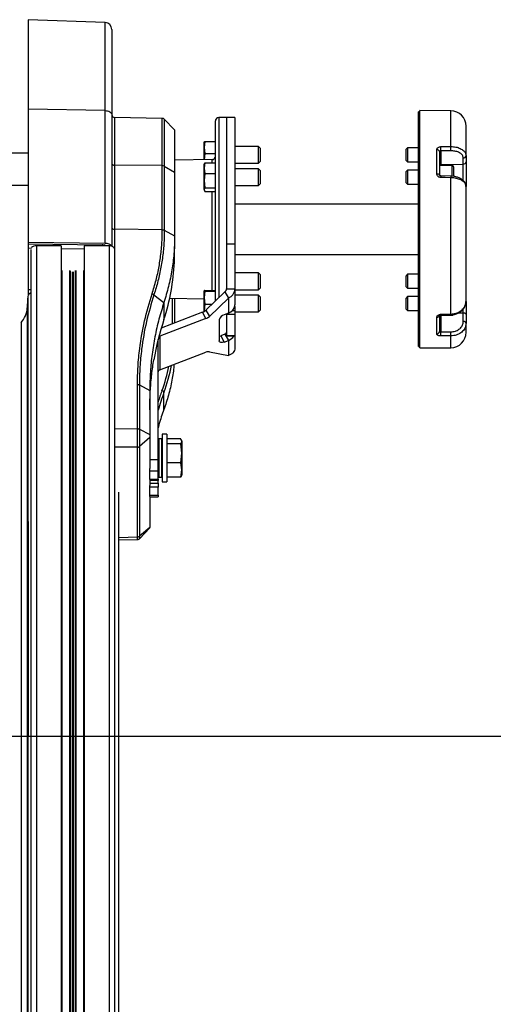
# Model space of a CAD drawing. Header units: millimetres. Extents: x 0 to 420, y 0 to 309.
# Tile 31 of 32: x 311 to 323, y 285 to 309. Entities that reach past the tile are written whole.
import ezdxf

# ---------------------------------------------------------------- set-up
doc = ezdxf.new("R2010")
doc.units = ezdxf.units.MM
doc.layers.add('CARTIGLIO', color=140, linetype='Continuous')

msp = doc.modelspace()

# ---------------------------------------------------------------- linework, layer by layer
at = {"color": 7, "linetype": 'Continuous', "lineweight": 25}
for p, q in [((313.18575, 309.0037), (311.33109, 309.06847)), ((311.33109, 309.06847), (311.33109, 306.91838)), ((313.18575, 306.88123), (313.18575, 309.0037)), ((313.34795, 308.83573), (313.34795, 306.78488)), ((313.18575, 306.88123), (311.33109, 306.91838)), ((311.33109, 306.91838), (311.33109, 303.71035)), ((313.18575, 303.68646), (313.18575, 306.88123)), ((320.77, 306.84992), (320.73638, 306.84992)), ((320.73638, 301.20271), (320.73638, 306.84992)), ((321.51274, 306.87676), (320.77, 306.88324)), ((320.77, 301.16939), (320.77, 306.88324)), ((321.51274, 306.01534), (321.51274, 306.87676)), ((313.34795, 306.78488), (313.34795, 303.61775)), ((314.56388, 306.69424), (313.41401, 306.71431)), ((313.41401, 306.71431), (313.41401, 305.56809)), ((314.56388, 305.55657), (314.56388, 306.69424)), ((314.8606, 306.41533), (314.61107, 306.67372)), ((314.61107, 306.67372), (314.61107, 305.54481)), ((315.84246, 305.52058), (315.84246, 306.63149)), ((316.11138, 306.71546), (315.92173, 306.71215)), ((315.92173, 306.71215), (315.92173, 302.37508)), ((316.31307, 306.71546), (316.11138, 306.71546)), ((316.11138, 306.71546), (316.11138, 303.67531)), ((316.11138, 306.71546), (316.11138, 305.56875)), ((316.31307, 306.71546), (316.31307, 303.67531)), ((314.8606, 306.41533), (314.8606, 305.3966)), ((321.87927, 305.79608), (321.87927, 306.50702)), ((315.59102, 306.14097), (315.57355, 305.99432)), ((315.57399, 306.12761), (315.57355, 306.12639)), ((315.57355, 305.99432), (315.57355, 306.12611)), ((315.59102, 306.14097), (315.84246, 306.14097)), ((315.57355, 305.69765), (315.57355, 305.99432)), ((315.57355, 305.99432), (315.59102, 305.84766)), ((316.87779, 306.01779), (316.31307, 306.01779)), ((316.91812, 305.97746), (316.87779, 306.01779)), ((316.87779, 305.61442), (316.87779, 306.01779)), ((316.91812, 305.97746), (316.91812, 305.65539)), ((320.46747, 305.98418), (320.43386, 305.95057)), ((320.43386, 305.68165), (320.43386, 305.95057)), ((320.73638, 305.98418), (320.46747, 305.98418)), ((320.46747, 305.98418), (320.46747, 305.64804)), ((321.17396, 305.36332), (321.17396, 305.93779)), ((321.2406, 305.89275), (321.2406, 305.33182)), ((321.27363, 305.91154), (321.27363, 305.58754)), ((311.33109, 305.85543), (294.52392, 305.85543)), ((315.7632, 305.70096), (314.8606, 305.6852)), ((315.59102, 305.84766), (315.57489, 305.69767)), ((315.59102, 305.84766), (315.84246, 305.84766)), ((315.7632, 305.62425), (315.7632, 305.70096)), ((316.87779, 305.61442), (316.91812, 305.65476)), ((316.91812, 305.65539), (316.91812, 305.65476)), ((320.43386, 305.68165), (320.46747, 305.64804)), ((321.81322, 305.59525), (321.81322, 305.74101)), ((321.87927, 305.79608), (321.87927, 305.65032)), ((321.87927, 305.65032), (321.87927, 305.05453)), ((313.41401, 305.56809), (313.41401, 304.02615)), ((314.56388, 305.55657), (313.41401, 305.56809)), ((314.56388, 304.01532), (314.56388, 305.55657)), ((314.61107, 305.54481), (314.61107, 304.00469)), ((314.61107, 305.54481), (314.8606, 305.3966)), ((315.59102, 305.62425), (315.57355, 305.49577)), ((315.5771, 305.59957), (315.57355, 305.58983)), ((315.57355, 305.49577), (315.57355, 305.58983)), ((315.57355, 305.19493), (315.57355, 305.49577)), ((315.57355, 305.49577), (315.59102, 305.36729)), ((315.59102, 305.62425), (315.84246, 305.62425)), ((315.84246, 302.29883), (315.84246, 305.52058)), ((316.11138, 305.56875), (316.11138, 303.67531)), ((316.31307, 305.61442), (316.87779, 305.61442)), ((316.87779, 305.48123), (316.31307, 305.48123)), ((316.91812, 305.44089), (316.87779, 305.48123)), ((316.87779, 305.07786), (316.87779, 305.48123)), ((316.91812, 305.44089), (316.91812, 305.12311)), ((320.46747, 305.44761), (320.43386, 305.414)), ((320.43386, 305.14509), (320.43386, 305.414)), ((320.46747, 305.64804), (320.73638, 305.64804)), ((320.73638, 305.44761), (320.46747, 305.44761)), ((320.46747, 305.44761), (320.46747, 305.11147)), ((321.54313, 305.55967), (321.2406, 305.55967)), ((321.27363, 305.58754), (321.81322, 305.59525)), ((321.27363, 305.58754), (321.27363, 305.55967)), ((321.54313, 305.30004), (321.54313, 305.55967)), ((321.57674, 305.52605), (321.57674, 305.30035)), ((321.81322, 305.19404), (321.81322, 305.59525)), ((314.8606, 305.3966), (314.8606, 303.87708)), ((315.59102, 305.36729), (315.57355, 305.19493)), ((315.57355, 305.19493), (315.59102, 305.02258)), ((315.57355, 304.9787), (315.57355, 305.19493)), ((315.59102, 305.36729), (315.84246, 305.36729)), ((321.51357, 305.30266), (321.27387, 305.30769)), ((321.51274, 301.98455), (321.51274, 305.26467)), ((311.33109, 305.0814), (294.52392, 305.0814)), ((315.59102, 304.93483), (315.57355, 305.06332)), ((315.57355, 304.96926), (315.5771, 304.95951)), ((315.59102, 305.02258), (315.84246, 305.02258)), ((316.31307, 305.07786), (316.87779, 305.07786)), ((316.87779, 305.07786), (316.91812, 305.11819)), ((316.91812, 305.12311), (316.91812, 305.11819)), ((320.43386, 305.14509), (320.46747, 305.11147)), ((320.46747, 305.11147), (320.73638, 305.11147)), ((321.87927, 302.28798), (321.87927, 305.05453)), ((315.59102, 304.93483), (315.84246, 304.93483)), ((315.7632, 302.55364), (315.7632, 304.93483)), ((320.73638, 304.63137), (316.31307, 304.63137)), ((314.56384, 304.01532), (313.41401, 304.02615)), ((313.41401, 304.02615), (313.41401, 303.56113)), ((314.56388, 304.01532), (314.56384, 304.01532)), ((314.61104, 304.00471), (314.8606, 303.86531)), ((314.8606, 303.86531), (314.8606, 303.85498)), ((314.8606, 303.85498), (314.8606, 303.55372)), ((313.18575, 303.68646), (311.33109, 303.71035)), ((311.33109, 303.71035), (311.33109, 303.67176)), ((311.33109, 303.67176), (313.11852, 303.64874)), ((311.33109, 303.67176), (311.33109, 303.57556)), ((311.33109, 303.57556), (311.41467, 303.57448)), ((311.33109, 303.57556), (311.33109, 302.573)), ((311.39832, 303.5375), (311.39832, 162.08577)), ((312.12775, 303.62808), (311.53278, 303.62808)), ((311.53278, 303.62808), (311.53278, 162.14491)), ((312.12775, 303.62808), (312.12775, 162.33457)), ((312.12775, 303.5653), (312.68575, 303.55811)), ((313.28072, 303.62808), (312.68575, 303.62808)), ((312.68575, 303.62808), (312.68575, 160.61258)), ((313.11852, 303.62808), (313.11852, 303.64874)), ((313.17988, 303.64712), (313.15007, 303.64661)), ((313.15007, 303.64661), (313.15007, 303.62808)), ((313.17988, 303.62808), (313.17988, 303.64712)), ((313.28072, 303.62808), (313.28072, 140.06863)), ((313.41518, 303.55096), (313.41518, 139.99151)), ((316.11138, 303.67531), (316.31307, 303.67531)), ((316.11138, 303.67531), (316.11138, 302.59259)), ((316.31307, 303.67531), (316.31307, 302.59259)), ((316.31307, 303.42126), (320.73638, 303.42126)), ((312.14456, 303.02998), (312.14456, 162.32685)), ((312.33257, 303.03132), (312.33257, 160.6127)), ((312.34444, 303.02859), (312.34444, 160.6127)), ((312.39487, 303.00006), (312.39487, 160.6127)), ((312.41863, 303.00023), (312.41863, 160.6127)), ((312.46906, 303.02948), (312.46906, 160.6127)), ((312.48093, 303.03238), (312.48093, 160.6127)), ((312.66894, 303.03373), (312.66894, 160.6127)), ((316.87779, 302.97478), (316.31307, 302.97478)), ((316.91812, 302.93444), (316.87779, 302.97478)), ((316.87779, 302.5714), (316.87779, 302.97478)), ((316.91812, 302.93444), (316.91812, 302.61174)), ((320.46747, 302.94116), (320.43386, 302.90755)), ((320.43386, 302.63863), (320.43386, 302.90755)), ((320.73638, 302.94116), (320.46747, 302.94116)), ((320.46747, 302.94116), (320.46747, 302.60502)), ((311.33109, 302.573), (311.39832, 302.57281)), ((311.33109, 302.573), (311.33109, 302.43711)), ((316.11138, 302.59259), (316.31307, 302.59259)), ((316.31307, 302.59259), (316.31307, 302.20633)), ((316.31307, 302.5714), (316.87779, 302.5714)), ((316.87779, 302.5714), (316.91812, 302.61174)), ((320.43386, 302.63863), (320.46747, 302.60502)), ((320.46747, 302.60502), (320.73638, 302.60502)), ((311.32293, 302.40963), (311.32293, 142.08608)), ((314.36337, 302.45137), (314.60325, 302.26412)), ((314.74312, 302.36948), (315.57355, 302.35499)), ((314.81106, 301.75168), (314.81106, 302.3683)), ((314.8606, 302.36743), (314.8606, 301.7706)), ((315.57364, 302.54705), (315.57355, 302.54681)), ((315.57355, 302.38094), (315.57355, 302.54657)), ((315.59102, 302.5395), (315.57355, 302.38094)), ((315.57355, 302.38094), (315.59102, 302.22238)), ((315.57355, 302.07089), (315.57355, 302.38094)), ((315.59102, 302.55364), (315.84246, 302.55364)), ((315.59102, 302.5395), (315.84246, 302.5395)), ((316.07256, 302.52017), (315.61326, 302.07836)), ((316.1578, 302.37043), (315.69849, 301.92863)), ((316.07256, 302.52017), (316.1578, 302.37043)), ((316.1578, 302.37043), (316.1578, 302.00669)), ((316.87779, 302.43821), (316.31307, 302.43821)), ((316.91812, 302.39787), (316.87779, 302.43821)), ((316.87779, 302.03484), (316.87779, 302.43821)), ((316.91812, 302.39787), (316.91812, 302.07518)), ((320.46747, 302.4046), (320.43386, 302.37098)), ((320.43386, 302.10207), (320.43386, 302.37098)), ((320.73638, 302.4046), (320.46747, 302.4046)), ((320.46747, 302.4046), (320.46747, 302.06845)), ((311.31141, 302.13321), (311.31141, 142.08608)), ((314.60325, 302.26412), (314.60325, 301.85602)), ((315.59102, 302.22238), (315.57355, 302.07089)), ((315.59102, 302.22238), (315.76298, 302.22238)), ((316.30891, 302.16777), (316.31307, 302.16777)), ((316.31307, 302.16777), (316.31307, 302.20633)), ((316.31307, 302.16777), (316.31307, 302.06665)), ((320.43386, 302.10207), (320.46747, 302.06845)), ((321.81322, 302.01546), (321.81322, 302.10499)), ((321.87927, 302.28798), (321.87927, 301.97691)), ((315.61617, 301.87692), (314.50276, 301.45163)), ((315.53093, 302.02665), (314.53857, 301.64759)), ((315.61617, 301.87692), (315.53093, 302.02665)), ((315.57355, 302.07089), (315.576, 302.04966)), ((315.57355, 302.0478), (315.57355, 302.07089)), ((315.61326, 302.07836), (315.69849, 301.92863)), ((316.1578, 302.00669), (316.05642, 301.96797)), ((316.11138, 301.97302), (316.11138, 301.98896)), ((316.31307, 301.97302), (316.11138, 301.97302)), ((316.11138, 301.97302), (316.11138, 301.47173)), ((316.25209, 302.06665), (316.31307, 302.06665)), ((316.31307, 302.06665), (316.31307, 301.97302)), ((316.31307, 302.03484), (316.87779, 302.03484)), ((316.31307, 301.97302), (316.31307, 301.47173)), ((316.87779, 302.03484), (316.91812, 302.07518)), ((320.46747, 302.06845), (320.73638, 302.06845)), ((321.17396, 301.50554), (321.17396, 301.90779)), ((321.2406, 301.9577), (321.2406, 301.56493)), ((321.25069, 301.9564), (321.54313, 301.9564)), ((321.27363, 301.9564), (321.27363, 301.55813)), ((321.27377, 301.9608), (321.51347, 301.96549)), ((321.70213, 302.01657), (321.81322, 302.01546)), ((321.81322, 301.80729), (321.81322, 302.01546)), ((321.87927, 301.97691), (321.87927, 301.76874)), ((311.16302, 301.78102), (311.16302, 141.5569)), ((315.93456, 301.8443), (315.93456, 301.34301)), ((321.87927, 301.54562), (321.87927, 301.76874)), ((314.50276, 301.45163), (314.49007, 301.47392)), ((314.50276, 301.45163), (314.50276, 300.64185)), ((316.07256, 301.50089), (315.97118, 301.46216)), ((315.97118, 301.46216), (316.05642, 301.31243)), ((316.07256, 301.50089), (316.1578, 301.35116)), ((316.11138, 301.47173), (316.31307, 301.47173)), ((316.11138, 301.45957), (316.11138, 301.47173)), ((316.11138, 301.45957), (316.31307, 301.45957)), ((316.31307, 301.47173), (316.31307, 301.45957)), ((316.31307, 301.45957), (316.31307, 301.16455)), ((321.51274, 301.17587), (321.51274, 301.45892)), ((314.46395, 298.48564), (314.46395, 301.37232)), ((316.05642, 301.31243), (316.1578, 301.35116)), ((316.1578, 301.35116), (316.1578, 300.98741)), ((320.73638, 301.20271), (320.77, 301.20271)), ((320.77, 301.16939), (321.51274, 301.17587)), ((314.50276, 300.64185), (315.61617, 301.06714)), ((315.69849, 301.07833), (316.1578, 300.98741)), ((313.96554, 299.22734), (313.96554, 300.28868)), ((314.01273, 300.27833), (314.01273, 299.21727)), ((314.01273, 300.27833), (314.26226, 300.14816)), ((314.26226, 300.14816), (314.26226, 299.0871)), ((314.60325, 299.68814), (314.60325, 300.09624)), ((313.41518, 299.22442), (313.96555, 299.22722)), ((313.96555, 299.22722), (313.96554, 299.22734)), ((314.01273, 299.21727), (314.26226, 299.0871)), ((314.67236, 299.09071), (314.56479, 299.09071)), ((314.56479, 299.09071), (314.56479, 298.05116)), ((314.67236, 299.09071), (314.67236, 298.05116)), ((313.96555, 298.7826), (313.41518, 298.7798)), ((313.96554, 298.78252), (313.96555, 298.7826)), ((313.96554, 296.62156), (313.96554, 298.78252)), ((314.26226, 299.01081), (314.01273, 298.79915)), ((314.01273, 298.79915), (314.01273, 296.63854)), ((314.26226, 299.01081), (314.26226, 298.26784)), ((314.46731, 298.92936), (314.46395, 298.92936)), ((314.46731, 298.06956), (314.46731, 298.96897)), ((314.55205, 298.9787), (314.48146, 298.9824)), ((314.48146, 298.9824), (314.48146, 298.05613)), ((314.55205, 298.05983), (314.55205, 298.9787)), ((315.00761, 298.97829), (314.67236, 298.97829)), ((315.00761, 298.86337), (314.67236, 298.86337)), ((315.03091, 298.63386), (315.00761, 298.86337)), ((315.03091, 298.93298), (315.02635, 298.9455)), ((315.03091, 298.93298), (315.03091, 298.92083)), ((315.03091, 298.92083), (315.03091, 298.63386)), ((315.00761, 298.40435), (315.03091, 298.63386)), ((315.03091, 298.63386), (315.03091, 298.23229)), ((314.26226, 298.48564), (314.46395, 298.48564)), ((314.46395, 298.48564), (314.46395, 298.20474)), ((315.00761, 298.40435), (314.67236, 298.40435)), ((315.03091, 298.23229), (315.00761, 298.40435)), ((314.26226, 298.20474), (314.26226, 298.26784)), ((314.46395, 298.20474), (314.26226, 298.20474)), ((314.26226, 298.01194), (314.26226, 298.20474)), ((314.46395, 298.01194), (314.46395, 298.20474)), ((314.46395, 298.10917), (314.46731, 298.10917)), ((315.00761, 298.06024), (315.03091, 298.23229)), ((315.02635, 298.09303), (315.03091, 298.10555)), ((315.03091, 298.23229), (315.03091, 298.10555)), ((314.26226, 298.01194), (314.46395, 298.01194)), ((314.26226, 297.99978), (314.26226, 298.01194)), ((314.26226, 297.99978), (314.46395, 297.99978)), ((314.26226, 297.99978), (314.26226, 297.86054)), ((314.46395, 297.97651), (314.26226, 297.97651)), ((314.26226, 297.91277), (314.46395, 297.91277)), ((314.26226, 297.81913), (314.26226, 297.86054)), ((314.46395, 298.01194), (314.46395, 297.99978)), ((314.46395, 297.99978), (314.46395, 297.97651)), ((314.46395, 297.91277), (314.46395, 297.97651)), ((314.46395, 297.91277), (314.46395, 297.81913)), ((314.48146, 298.05613), (314.55205, 298.05983)), ((314.56479, 298.05116), (314.56479, 297.94782)), ((314.56479, 297.94782), (314.67236, 297.94782)), ((315.00761, 298.06024), (314.67236, 298.06024)), ((314.67236, 298.05116), (314.67236, 297.94782)), ((313.52011, 139.92416), (313.52011, 297.69567)), ((314.46395, 297.81913), (314.26226, 297.81913)), ((314.26226, 297.62633), (314.26226, 297.81913)), ((314.26226, 297.62633), (314.46395, 297.62633)), ((314.26226, 297.59318), (314.26226, 297.62633)), ((314.46395, 297.62633), (314.46395, 297.81913)), ((314.46395, 297.62633), (314.46395, 297.58986)), ((314.26226, 297.59318), (314.26226, 296.85021)), ((314.26226, 297.58986), (314.46395, 297.58986)), ((314.26226, 296.85021), (314.01273, 296.63854)), ((314.01278, 296.57984), (314.26226, 296.83978)), ((313.52011, 296.611), (313.96555, 296.62148)), ((313.52011, 296.55022), (313.96736, 296.56073)), ((313.96555, 296.62148), (313.96554, 296.62156))]:
    msp.add_line(p, q, dxfattribs=at)
at = {"color": 7, "linetype": 'Continuous', "lineweight": 25, "flags": 128}
for points in [[(313.18575, 306.88123), (313.21769, 306.87882), (313.24824, 306.87295), (313.27628, 306.86385), (313.30078, 306.85185), (313.32084, 306.83739), (313.33571, 306.821), (313.34486, 306.80328), (313.34795, 306.78488)], [(321.27304, 306.01344), (321.40747, 306.01451), (321.51274, 306.01534)], [(313.34795, 305.60664), (313.34921, 305.5992), (313.35296, 305.59204), (313.35904, 305.58543), (313.36723, 305.57961), (313.37722, 305.57482), (313.38864, 305.57121), (313.40106, 305.56894), (313.41401, 305.56809)], [(321.17396, 305.36332), (321.18699, 305.36267), (321.1995, 305.36085), (321.21103, 305.35792), (321.22112, 305.354), (321.22939, 305.34924), (321.23554, 305.34382), (321.23932, 305.33794), (321.2406, 305.33182)], [(321.51274, 305.26467), (321.37832, 305.26754), (321.27304, 305.2698)], [(313.41518, 303.55096), (313.4126, 303.56601), (313.40495, 303.58047), (313.39252, 303.59381), (313.3758, 303.60549), (313.35542, 303.61508), (313.33218, 303.62221), (313.30695, 303.6266), (313.28072, 303.62808)], [(321.27304, 301.97978), (321.40747, 301.98245), (321.51274, 301.98455)], [(321.81322, 302.01546), (321.82617, 302.01461), (321.83858, 302.01234), (321.85, 302.00873), (321.86, 302.00393), (321.86819, 301.99812), (321.87427, 301.99151), (321.87801, 301.98435), (321.87927, 301.97691)], [(321.87927, 301.76874), (321.87801, 301.77618), (321.87427, 301.78334), (321.86819, 301.78995), (321.86, 301.79577), (321.85, 301.80057), (321.83858, 301.80417), (321.82617, 301.80644), (321.81322, 301.80729)], [(315.93456, 301.45174), (315.94741, 301.45457), (315.97118, 301.46216)], [(321.51274, 301.45892), (321.37832, 301.45901), (321.27304, 301.45908)], [(316.05642, 301.31243), (316.03265, 301.30483), (316.00979, 301.30049), (315.98872, 301.29957), (315.97025, 301.30211), (315.9551, 301.308), (315.94384, 301.31704), (315.9369, 301.32885), (315.93456, 301.34301)]]:
    msp.add_lwpolyline(points, dxfattribs=at)
at = {"color": 7, "linetype": 'Continuous', "lineweight": 25}
for centre, radius, start, end in [((313.17988, 308.83573), 0.16807, 0, 88), ((321.50952, 306.50702), 0.36976, 0, 89.5), ((313.41518, 306.78153), 0.06723, 180, 269), ((314.56271, 306.62702), 0.06723, 44, 89), ((315.92314, 306.63149), 0.08067, 91, 180), ((321.18283, 305.87908), 0.05937, 13.310587, 98.590613), ((318.58611, 305.94702), 2.68775, 359.24374, 1.415992), ((318.82994, 305.94892), 2.68362, 359.240964, 1.418255), ((315.76179, 305.78162), 0.08067, 271, 0), ((321.8178, 305.80267), 0.06182, 265.74842, 353.879075), ((321.8178, 305.65691), 0.06182, 265.74842, 353.879075), ((314.56496, 305.46042), 0.09616, 61.348457, 90.643978), ((321.27134, 305.55671), 0.03091, 85.74842, 173.879075), ((321.54313, 305.52605), 0.03361, 0, 90), ((335.10387, 304.98823), 13.83369, 178.676677, 178.833721), ((335.81118, 304.97321), 14.30141, 178.679992, 178.832273), ((311.52239, 303.46518), 0.16323, 86.352498, 131.293529), ((314.63597, 302.13308), 3.32456, 175.228532, 179.997803), ((311.43459, 302.38624), 0.11408, 108.536906, 168.168526), ((310.78132, 302.1492), 0.53033, 316.032493, 358.272273), ((316.09096, 302.21887), 0.22246, 287.484494, 356.769722), ((315.44205, 302.25955), 0.24928, 290.887878, 313.376927), ((315.52729, 302.10982), 0.24928, 290.887878, 313.376927), ((316.10275, 301.80045), 0.17381, 105.457883, 165.386585), ((321.18107, 301.96774), 0.06037, 263.236395, 350.427534), ((321.57883, 301.98205), 0.30579, 180.425506, 183.985571), ((321.81314, 301.98661), 0.3004, 180.393798, 184.031638), ((321.54313, 301.99001), 0.03361, 270, 325.917154), ((314.5265, 301.38818), 0.06774, 110.514619, 132.585949), ((316.05537, 301.55461), 0.05641, 287.740533, 351.259268), ((316.07468, 301.58518), 0.24834, 289.552902, 329.617948), ((321.17714, 301.56906), 0.0636, 267.134736, 356.278303), ((318.99666, 301.52209), 2.27726, 358.41443, 0.906955), ((319.24111, 301.52192), 2.2725, 358.41138, 0.910333), ((321.50952, 301.54562), 0.36976, 270.5, 0), ((315.67759, 300.92364), 0.1561, 82.30331, 113.171099), ((314.51947, 300.5888), 0.05561, 107.484494, 176.769722), ((314.54948, 300.08526), 0.05488, 11.540833, 83.554648), ((314.48075, 298.96897), 0.01345, 87, 180), ((314.55134, 298.96527), 0.01345, 0, 87), ((314.48075, 298.06956), 0.01345, 180, 273), ((314.55134, 298.07325), 0.01345, 273, 0)]:
    msp.add_arc(centre, radius, start, end, dxfattribs=at)
for centre, major_axis, ratio, start_param, end_param in [((181.05319, 302.32939), (229.67519, 3.28422), 0.00866893, 0.91264168, 0.91396008), ((313.41518, 304.06242), (0.06723, 0), 0.53960184, 3.14159265, 4.69493569), ((313.11265, 303.55236), (0.16807, 0.00179), 0.57353276, 1.34016064, 1.52977989), ((313.11265, 303.55236), (0.16807, 0.00179), 0.57353276, 0.88488645, 1.15316963), ((313.17988, 303.59007), (0.16807, 0.00179), 0.57353276, 0.29836915, 1.52977989), ((308.13773, 303.47739), (0.14133, 9.33413), 0.72008646, 4.70332536, 4.72170112), ((308.13773, 303.38781), (6.71885, 0.26845), 0.86611007, 5.97101006, 6.21064291), ((323.17006, 299.826), (8.90228, 0.36197), 0.8667263, 2.8287822, 2.95749653), ((181.05319, 305.21452), (229.67519, -2.29982), 0.01238181, 5.36922525, 5.37054365), ((308.13861, 301.61491), (6.67123, -0.16551), 0.77129928, 6.02473446, 6.14198635), ((308.13773, 301.58267), (6.72165, -0.16573), 0.77165926, 6.02462586, 6.1540548), ((323.17094, 298.15935), (8.95658, -0.2222), 0.77129928, 2.8831418, 2.92333779), ((323.17006, 298.12711), (8.90616, -0.22197), 0.77102759, 2.88322349, 2.94760541)]:
    msp.add_ellipse(centre, major_axis=major_axis, ratio=ratio, start_param=start_param, end_param=end_param, dxfattribs=at)
for points, knots in [([(315.57355, 306.12519), (315.57658, 306.1302), (315.57979, 306.13549), (315.59046, 306.14069), (315.59102, 306.14097)], [0, 0, 0, 0, 0.9470257, 1, 1, 1, 1]), ([(321.17396, 305.93779), (321.17509, 305.94651), (321.17734, 305.9639), (321.19492, 305.98672), (321.22083, 306.00372), (321.24867, 306.01219), (321.26656, 306.01311), (321.27304, 306.01344)], [0, 0, 0, 0, 0.22191221, 0.44275024, 0.6617521, 0.8773894, 1, 1, 1, 1]), ([(321.27363, 305.91154), (321.27146, 305.91149), (321.26545, 305.91133), (321.25613, 305.90935), (321.24755, 305.90524), (321.24174, 305.89959), (321.24098, 305.89503), (321.2406, 305.89275)], [0, 0, 0, 0, 0.11947659, 0.33202034, 0.55185939, 0.77576469, 1, 1, 1, 1]), ([(321.51274, 306.01534), (321.55393, 306.01315), (321.63625, 306.00877), (321.7456, 305.97177), (321.82846, 305.91662), (321.87286, 305.85452), (321.87744, 305.81279), (321.87927, 305.79608)], [0, 0, 0, 0, 0.21287359, 0.42546251, 0.63920635, 0.85549824, 1, 1, 1, 1]), ([(321.81322, 305.74101), (321.81172, 305.75416), (321.80797, 305.78696), (321.77169, 305.83585), (321.70391, 305.87929), (321.61443, 305.90839), (321.54703, 305.91171), (321.51333, 305.91337)], [0, 0, 0, 0, 0.14488136, 0.36155244, 0.57533965, 0.78764269, 1, 1, 1, 1]), ([(315.58069, 305.59916), (315.5824, 305.6068), (315.58429, 305.61521), (315.59045, 305.62349), (315.59102, 305.62425)], [0, 0, 0, 0, 0.90741866, 1, 1, 1, 1]), ([(321.27304, 305.2698), (321.2618, 305.27107), (321.23927, 305.27362), (321.20954, 305.29025), (321.18718, 305.31415), (321.17557, 305.34), (321.17441, 305.35682), (321.17396, 305.36332)], [0, 0, 0, 0, 0.21190404, 0.42486415, 0.64104474, 0.86118213, 1, 1, 1, 1]), ([(321.27381, 305.30785), (321.27327, 305.30782), (321.26923, 305.30757), (321.26163, 305.30943), (321.25236, 305.31359), (321.2452, 305.31979), (321.24099, 305.32683), (321.2408, 305.33014), (321.24069, 305.33198)], [0, 0, 0, 0, 0.02357364, 0.17549803, 0.33136735, 0.51342007, 0.73028916, 1, 1, 1, 1]), ([(321.87927, 305.05453), (321.87508, 305.07788), (321.8667, 305.1246), (321.80122, 305.18768), (321.70519, 305.23546), (321.60264, 305.26009), (321.53685, 305.26344), (321.51274, 305.26467)], [0, 0, 0, 0, 0.21982892, 0.43999401, 0.65884934, 0.87496666, 1, 1, 1, 1]), ([(321.87714, 305.05633), (321.87667, 305.07123), (321.87558, 305.10592), (321.85005, 305.15679), (321.80763, 305.20561), (321.74809, 305.24693), (321.67429, 305.27826), (321.59416, 305.29816), (321.53906, 305.30069), (321.51355, 305.30187)], [0, 0, 0, 0, 0.10557051, 0.24589393, 0.39069366, 0.54479176, 0.70347206, 0.86267357, 1, 1, 1, 1]), ([(315.59102, 305.02258), (315.59046, 305.02181), (315.57979, 305.00735), (315.57658, 304.99264), (315.57355, 304.9787)], [0, 0, 0, 0, 0.0529743, 1, 1, 1, 1]), ([(315.57355, 304.9787), (315.57571, 304.96702), (315.57843, 304.9523), (315.58887, 304.93782), (315.59102, 304.93483)], [0, 0, 0, 0, 0.79381431, 1, 1, 1, 1]), ([(314.31848, 302.47253), (314.35182, 302.58092), (314.41862, 302.7981), (314.48963, 303.12982), (314.53858, 303.46491), (314.56158, 303.76052), (314.56321, 303.94433), (314.56384, 304.01532)], [0, 0, 0, 0, 0.215566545, 0.431926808, 0.64749305, 0.863851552, 1, 1, 1, 1]), ([(314.61103, 304.00471), (314.61037, 303.93335), (314.60867, 303.74878), (314.58545, 303.4512), (314.53613, 303.11414), (314.46445, 302.77966), (314.3971, 302.56094), (314.36337, 302.45137)], [0, 0, 0, 0, 0.13591904, 0.35154592, 0.56796445, 0.78358583, 1, 1, 1, 1]), ([(314.56388, 304.01532), (314.57265, 304.01476), (314.58897, 304.01371), (314.60397, 304.00838), (314.61016, 304.00516), (314.61103, 304.00471)], [0, 0, 0, 0, 0.49982997, 0.92959309, 1, 1, 1, 1]), ([(314.8606, 303.85498), (314.85727, 303.71503), (314.85088, 303.4461), (314.79903, 303.04172), (314.72137, 302.6498), (314.64192, 302.3904), (314.60325, 302.26412)], [0, 0, 0, 0, 0.26022739, 0.50007261, 0.75663822, 1, 1, 1, 1]), ([(314.86014, 303.46255), (314.86022, 303.4724), (314.86047, 303.503), (314.86055, 303.53323), (314.8606, 303.55372)], [0, 0, 0, 0, 0.32197416, 1, 1, 1, 1]), ([(314.85576, 303.23378), (314.85611, 303.2425), (314.85683, 303.26062), (314.85731, 303.28064), (314.85755, 303.29103)], [0, 0, 0, 0, 0.481237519, 1, 1, 1, 1]), ([(313.96554, 300.28868), (313.96817, 300.43329), (313.97343, 300.72296), (314.02417, 301.23483), (314.12349, 301.82239), (314.25348, 302.25582), (314.31848, 302.47253)], [0, 0, 0, 0, 0.195895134, 0.392368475, 0.696187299, 1, 1, 1, 1]), ([(314.36337, 302.45137), (314.29875, 302.23573), (314.16951, 301.80443), (314.07091, 301.2202), (314.0205, 300.71087), (314.01532, 300.42265), (314.01273, 300.27833)], [0, 0, 0, 0, 0.30382221, 0.60763963, 0.80353087, 1, 1, 1, 1]), ([(315.59102, 302.55364), (315.58887, 302.55316), (315.57843, 302.55082), (315.57571, 302.54845), (315.57355, 302.54657)], [0, 0, 0, 0, 0.20618569, 1, 1, 1, 1]), ([(315.57355, 302.54657), (315.57658, 302.54432), (315.57979, 302.54195), (315.59046, 302.53962), (315.59102, 302.5395)], [0, 0, 0, 0, 0.9470257, 1, 1, 1, 1]), ([(314.60325, 302.26412), (314.5619, 302.13064), (314.47739, 301.85787), (314.38356, 301.44169), (314.31482, 301.0196), (314.27078, 300.58906), (314.26516, 300.29823), (314.26226, 300.14816)], [0, 0, 0, 0, 0.19363632, 0.39571275, 0.5934258, 0.7902057, 1, 1, 1, 1]), ([(321.51274, 301.98455), (321.55393, 301.98853), (321.63625, 301.99649), (321.7456, 302.04916), (321.82846, 302.12545), (321.87286, 302.20984), (321.87744, 302.26563), (321.87927, 302.28798)], [0, 0, 0, 0, 0.21287359, 0.42546251, 0.63920635, 0.85549824, 1, 1, 1, 1]), ([(321.51343, 301.96707), (321.5366, 301.96798), (321.58942, 301.97006), (321.6683, 301.99475), (321.74462, 302.0361), (321.80782, 302.09295), (321.85269, 302.16147), (321.87718, 302.22846), (321.87689, 302.27136), (321.87678, 302.28801)], [0, 0, 0, 0, 0.1212423, 0.27642856, 0.43244303, 0.58929729, 0.74604189, 0.9014896, 1, 1, 1, 1]), ([(321.17396, 301.90779), (321.17509, 301.91572), (321.17734, 301.93156), (321.19492, 301.95318), (321.22083, 301.96973), (321.24867, 301.97827), (321.26656, 301.97938), (321.27304, 301.97978)], [0, 0, 0, 0, 0.22191221, 0.44275024, 0.6617521, 0.8773894, 1, 1, 1, 1]), ([(321.23878, 301.94943), (321.23882, 301.94954), (321.2389, 301.94976), (321.24357, 301.95342), (321.25175, 301.95719), (321.2624, 301.96018), (321.27033, 301.96047), (321.27384, 301.96059)], [0, 0, 0, 0, 0.20992665, 0.41891596, 0.61686132, 0.83013694, 1, 1, 1, 1]), ([(321.87927, 301.76874), (321.87508, 301.73313), (321.8667, 301.66185), (321.80122, 301.56772), (321.70519, 301.49791), (321.60264, 301.46344), (321.53685, 301.46013), (321.51274, 301.45892)], [0, 0, 0, 0, 0.21982892, 0.43999401, 0.65884934, 0.87496666, 1, 1, 1, 1]), ([(321.51333, 301.55803), (321.53306, 301.55898), (321.58691, 301.56158), (321.67086, 301.58931), (321.74942, 301.64553), (321.80295, 301.72133), (321.80979, 301.77864), (321.81322, 301.80729)], [0, 0, 0, 0, 0.124712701, 0.340426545, 0.559188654, 0.779623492, 1, 1, 1, 1]), ([(321.27304, 301.45908), (321.2618, 301.45958), (321.23927, 301.4606), (321.20954, 301.46843), (321.18718, 301.48014), (321.17557, 301.49325), (321.17441, 301.50211), (321.17396, 301.50554)], [0, 0, 0, 0, 0.21190404, 0.42486415, 0.64104474, 0.86118213, 1, 1, 1, 1]), ([(321.2406, 301.56493), (321.24075, 301.56431), (321.24114, 301.56269), (321.245, 301.56062), (321.25239, 301.55901), (321.26227, 301.55812), (321.26987, 301.55813), (321.27363, 301.55813)], [0, 0, 0, 0, 0.14001619, 0.36327889, 0.58147636, 0.79302006, 1, 1, 1, 1]), ([(314.26226, 299.67896), (314.26226, 299.68046), (314.26228, 299.78343), (314.26685, 300.00851), (314.28923, 300.35209), (314.32303, 300.6513), (314.35136, 300.82486), (314.36079, 300.88259)], [0, 0, 0, 0, 0.00365605, 0.25214731, 0.55100631, 0.85065814, 1, 1, 1, 1]), ([(314.84458, 300.77241), (314.84411, 300.76165), (314.83867, 300.63555), (314.79713, 300.38717), (314.72183, 300.03518), (314.64207, 299.80176), (314.60325, 299.68814)], [0, 0, 0, 0, 0.02936847, 0.34406157, 0.68069294, 1, 1, 1, 1]), ([(314.60325, 299.68814), (314.56014, 299.56922), (314.50755, 299.42414), (314.47061, 299.27651), (314.46395, 299.24988)], [0, 0, 0, 0, 0.81959513, 1, 1, 1, 1]), ([(313.96554, 299.22734), (313.97029, 299.22717), (313.97906, 299.22685), (313.99594, 299.22417), (314.00591, 299.22007), (314.01273, 299.21727)], [0, 0, 0, 0, 0.270773, 0.50119493, 1, 1, 1, 1]), ([(313.96555, 298.7826), (313.96566, 298.78752), (313.9663, 298.81474), (313.96715, 298.87909), (313.96752, 298.97905), (313.96721, 299.08575), (313.96644, 299.16879), (313.96574, 299.21463), (313.96555, 299.22722)], [0, 0, 0, 0, 0.0500377, 0.27661978, 0.49981367, 0.68756021, 0.91414305, 1, 1, 1, 1]), ([(314.01273, 299.21727), (314.01273, 299.21727), (314.01291, 299.20573), (314.01347, 299.16207), (314.01416, 299.0844), (314.01442, 298.98387), (314.01411, 298.88967), (314.01336, 298.82963), (314.01284, 298.8036), (314.01273, 298.79915), (314.01273, 298.79915)], [0, 0, 0, 0, 0.00000861, 0.08551331, 0.31225637, 0.50018738, 0.72359383, 0.95034016, 0.99999139, 1, 1, 1, 1]), ([(314.26226, 299.0871), (314.26226, 299.08052), (314.26226, 299.06738), (314.26226, 299.04543), (314.26226, 299.02503), (314.26226, 299.01555), (314.26226, 299.01081)], [0, 0, 0, 0, 0.25000865, 0.5, 0.74999135, 1, 1, 1, 1]), ([(313.96554, 298.78252), (313.97028, 298.78282), (313.98029, 298.78346), (313.99713, 298.78834), (314.00695, 298.79514), (314.01273, 298.79915)], [0, 0, 0, 0, 0.27055861, 0.57110201, 1, 1, 1, 1]), ([(315.03091, 298.92083), (315.02686, 298.93908), (315.02259, 298.95834), (315.00837, 298.97729), (315.00761, 298.97829)], [0, 0, 0, 0, 0.9470257, 1, 1, 1, 1]), ([(315.00761, 298.86337), (315.01048, 298.86728), (315.0244, 298.88625), (315.02803, 298.90553), (315.03091, 298.92083)], [0, 0, 0, 0, 0.20618569, 1, 1, 1, 1]), ([(315.02288, 298.09342), (315.02133, 298.08625), (315.01894, 298.07511), (315.01059, 298.06415), (315.00761, 298.06024)], [0, 0, 0, 0, 0.6434852, 1, 1, 1, 1]), ([(313.96554, 296.62156), (313.97028, 296.62189), (313.98253, 296.62276), (313.99925, 296.62858), (314.0088, 296.63563), (314.01273, 296.63854)], [0, 0, 0, 0, 0.2705586, 0.69945669, 1, 1, 1, 1]), ([(313.96728, 296.56399), (313.96725, 296.56346), (313.96713, 296.56169), (313.96643, 296.58599), (313.96574, 296.61383), (313.96555, 296.62148)], [0, 0, 0, 0, 0.23927123, 0.7909554, 1, 1, 1, 1]), ([(313.96714, 296.56163), (313.96941, 296.56141), (313.97952, 296.56043), (313.99533, 296.5669), (314.00917, 296.57541), (314.0143, 296.58185), (314.01551, 296.58337)], [0, 0, 0, 0, 0.12385917, 0.55214341, 0.8938886, 1, 1, 1, 1]), ([(314.01273, 296.63854), (314.01273, 296.63854), (314.01291, 296.63088), (314.01347, 296.60582), (314.01409, 296.58216), (314.01419, 296.58392), (314.01422, 296.58446)], [0, 0, 0, 0, 0.000020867, 0.207230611, 0.756713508, 1, 1, 1, 1])]:
    msp.add_open_spline(points, degree=3, knots=knots, dxfattribs=at)
for points in [[(316.07256, 302.52017), (316.07811, 302.52463), (316.08919, 302.53356), (316.10152, 302.55139), (316.10981, 302.57133), (316.11086, 302.5855), (316.11138, 302.59259)], [(316.1578, 302.37043), (316.17997, 302.38267), (316.22433, 302.40713), (316.27364, 302.46157), (316.30681, 302.52444), (316.31098, 302.56987), (316.31307, 302.59259)], [(314.31848, 302.47253), (314.32265, 302.47134), (314.33099, 302.46898), (314.34295, 302.46395), (314.35408, 302.4581), (314.36027, 302.45362), (314.36337, 302.45137)], [(316.31307, 301.16455), (316.31098, 301.14558), (316.30681, 301.10765), (316.27364, 301.05604), (316.22433, 301.01285), (316.17997, 300.99589), (316.1578, 300.98741)], [(313.96554, 300.28868), (313.96994, 300.28851), (313.97874, 300.28818), (313.99133, 300.28604), (314.00302, 300.28286), (314.0095, 300.27984), (314.01273, 300.27833)]]:
    msp.add_open_spline(points, degree=3, dxfattribs=at)
at = {"layer": 'CARTIGLIO', "linetype": 'Continuous'}
for p, q in [((311.34308, 291.82257), (311.34308, 296.99679)), ((414.8274, 291.82257), (5.18012, 291.82257))]:
    msp.add_line(p, q, dxfattribs=at)

doc.saveas('drawing.dxf')
